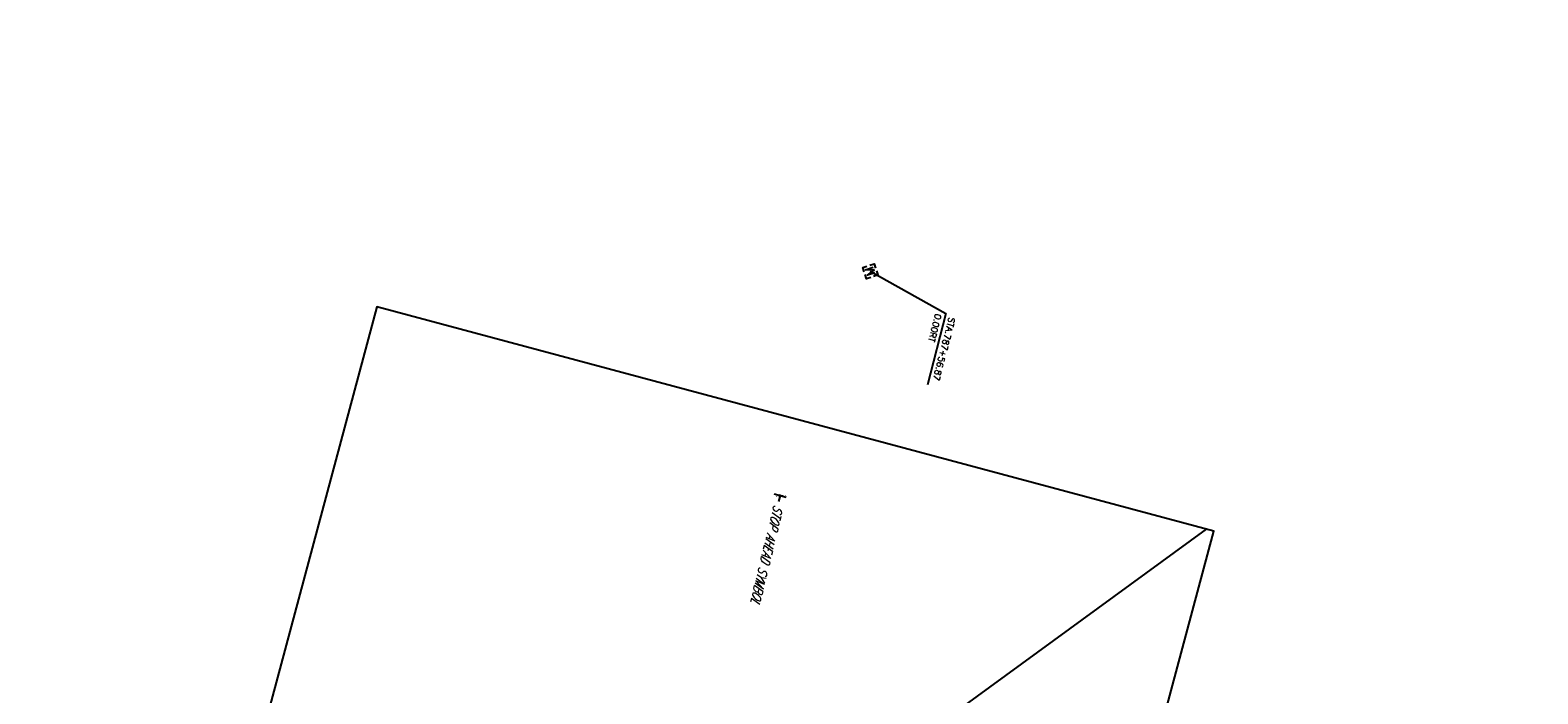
# Model space of a CAD drawing. Extents: x 0 to 213038, y 0 to 462006.
# Tile 70 of 107: x 168125 to 168507, y 437970 to 438139. Entities that reach past the tile are written whole.
import ezdxf
from ezdxf import colors
from ezdxf.entities.mleader import LeaderData, LeaderLine
from ezdxf.enums import TextEntityAlignment as Align
from ezdxf.math import Vec2, Vec3

# ---------------------------------------------------------------- set-up
doc = ezdxf.new("R2010")
doc.units = 0
doc.header["$LTSCALE"] = 20
doc.header["$MEASUREMENT"] = 0
doc.layers.get('0').update_dxf_attribs({"linetype": 'CONTINUOUS'})
for name, color, linetype in [('OFFSTA_LEAD', 7, 'CONTINUOUS'), ('OFFSTA_TEXT', 7, 'CONTINUOUS'), ('PNTDESC', 3, 'CONTINUOUS'), ('PNTELEV', 5, 'CONTINUOUS'), ('PNTNO', 7, 'CONTINUOUS'), ('PNTS_DTU-4-30-2025', 1, 'CONTINUOUS'), ('PV_X_TEXT', 2, 'CONTINUOUS'), ('SN_X_BLOCKS', 94, 'CONTINUOUS'), ('SN_X_TEXT', 2, 'CONTINUOUS'), ('SV_X_MON_BLOCKS_FOUNDMARK', 7, 'CONTINUOUS'), ('UT_X_WATER_RAW', 150, 'UT_X_RAW_WATER')]:
    doc.layers.add(name, color=color, linetype=linetype)
doc.layers.add('SC_SCRATCH-5', color=5, linetype='CONTINUOUS', plot=False)
doc.styles.add('HY-278-M1|ROMANS', font='ROMANS.SHX')
doc.styles.add('LINETYPE', font='romans.shx', dxfattribs={"width": 0.9})
doc.styles.add('PTXT', font='TXT')
doc.styles.add('romans', font='romans.shx', dxfattribs={"width": 0.75, "oblique": 22.5})
doc.linetypes.add('UT_X_RAW_WATER', pattern='A,0.25,-0.15,0.25,-0.15,0.25,-0.15,0.25,-0.15,0.25,["RW",LINETYPE,S=0.12,R=0,X=0.043,Y=-0.06],-0.35', length=2.2)
doc.dimstyles.new('20 Scale Prop', dxfattribs={"dimscale": 20, "dimtxt": 0.14, "dimasz": 0.12, "dimexe": 0.05, "dimexo": 0.05, "dimgap": 0.05, "dimtad": 1, "dimzin": 0, "dimdsep": 46, "dimtxsty": 'romans', "dimcen": 0, "dimdle": 0.1, "dimclrd": 1, "dimclre": 1, "dimclrt": 7, "dimaunit": 1, "dimadec": 4, "dimazin": 0, "dimtfac": 1, "dimtmove": 0, "dimatfit": 1, "dimfxl": 1, "dimtvp": 1, "dimtolj": 1, "dimtzin": 0, "dimarcsym": 0})

# ---------------------------------------------------------------- blocks, each defined once
blk = doc.blocks.new('SRVPNO1')
at = {"layer": 'PNTDESC', "style": 'PTXT'}
blk.add_attdef('DESC2', text='', height=1, dxfattribs=at).set_placement((0, -1.75), align=Align.CENTER)
at = {"layer": 'PNTELEV', "style": 'PTXT'}
blk.add_attdef('ELEV2', (1.5, -0.5), '', height=1, dxfattribs=at)
at = {"layer": 'PNTNO', "style": 'PTXT'}
blk.add_attdef('PT#', text='', height=1, dxfattribs=at).set_placement((0, 0.75), align=Align.CENTER)
blk = doc.blocks.new('SGN1P')
for p, q in [((0, 0), (-0.08, 0)), ((0, 0.08), (0, -0.08))]:
    blk.add_line(p, q)
blk = doc.blocks.new('MONBX')
at = {"flags": 128}
for points in [[(-0.075, 0.019), (-0.075, 0.075), (-0.019, 0.075)], [(-0.037, -0.05), (-0.037, 0.05), (0, -0.05), (0.037, 0.05), (0.037, -0.05)], [(0.018, 0.075), (0.075, 0.075), (0.075, 0.019)], [(-0.019, -0.075), (-0.075, -0.075), (-0.075, -0.019)], [(0.075, -0.019), (0.075, -0.075), (0.018, -0.075)]]:
    blk.add_lwpolyline(points, dxfattribs=at)

msp = doc.modelspace()

# ---------------------------------------------------------------- linework, layer by layer
at = {"layer": 'PNTS_DTU-4-30-2025'}
msp.add_point((168315.06, 438020.75, 1211.78), dxfattribs=at)
at = {"layer": 'SC_SCRATCH-5', "elevation": 1211.35}
msp.add_lwpolyline([(168337.18, 437683.26), (168425.15, 438011.68), (168212.64, 438068.6), (168124.67, 437740.18), (168337.18, 437683.26)], close=True, dxfattribs=at)
at = {"layer": 'UT_X_WATER_RAW', "ltscale": 0.8, "flags": 128}
msp.add_lwpolyline([(168423.14, 438012.22), (168290.72, 437915.55), (168211.9, 437882.95), (168156.61, 437859.41)], dxfattribs=at)

# ---------------------------------------------------------------- block references
at = {"layer": 'PNTS_DTU-4-30-2025', "xscale": 0.2, "yscale": 0.2, "zscale": 0.2}
msp.add_blockref('SRVPNO1', (168315.06, 438020.75, 1211.78), dxfattribs=at).add_auto_attribs({'PT#': 'V122', 'ELEV2': '1211.779', 'DESC2': 'SIGNPB-STOP AHEAD'})
at = {"layer": 'SN_X_BLOCKS', "xscale": 20, "yscale": 20, "zscale": 20, "rotation": 75.47320273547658}
msp.add_blockref('SGN1P', (168315.06, 438020.75, 1211.78), dxfattribs=at)
at = {"layer": 'SV_X_MON_BLOCKS_FOUNDMARK', "xscale": 20.00000000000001, "yscale": 20.00000000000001, "zscale": 20.00000000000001, "rotation": 108.8095530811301}
msp.add_blockref('MONBX', (168337.93, 438077.67, 3561.96), dxfattribs=at)

# ---------------------------------------------------------------- texts
at = {"layer": 'OFFSTA_TEXT', "style": 'HY-278-M1|ROMANS'}
for s, p in [('0.00RT', (168355.22, 438066.79)), ('STA.787+56.87', (168358.7, 438065.89))]:
    msp.add_text(s, height=1.6, rotation=255.5213, dxfattribs=at).set_placement(p, align=Align.MIDDLE_LEFT)
at = {"layer": 'SN_X_TEXT', "insert": (168315.84, 438017.91), "char_height": 2.4, "attachment_point": 1, "rotation": 256.4831, "style": 'romans'}
msp.add_mtext_dynamic_manual_height_columns('STOP AHEAD SYMBOL', width=29.1669, gutter_width=12, heights=[0], dxfattribs=at)

# ---------------------------------------------------------------- leaders
at = {"layer": 'OFFSTA_LEAD', "has_arrowhead": 0}
msp.add_leader([(168337.93, 438077.67), (168357.12, 438066.96), (168352.45, 438048.86)], dimstyle='20 Scale Prop', override={"dimscale": 20, "dimasz": 0.1}, dxfattribs=at)
at = {"layer": 'PV_X_TEXT'}
ml = msp.add_multileader_mtext('Standard', dxfattribs=at)
ml.set_content('GRAVEL DEPOSITS', color=256, style='romans')
ml.set_leader_properties(color=1, linetype='CONTINUOUS', lineweight=-1)
ml.build(insert=Vec2(0, 0))
ml.multileader.update_dxf_attribs({"text_right_attachment_type": 3, "dogleg_length": 0.1, "arrow_head_size": 2.4, "scale": 20})
ctx = ml.context
ctx.base_point, ctx.scale, ctx.char_height, ctx.arrow_head_size, ctx.landing_gap_size, ctx.plane_origin, ctx.plane_x_axis, ctx.plane_y_axis = Vec3(168323.28, 437911.06), 20, 2.4, 2.4, 0.6, Vec3(168323.24, 437875.01), Vec3(-0.258718, -0.965953), Vec3(0.965953, -0.258718)
ctx.right_attachment, ctx.text_align_type = 3, 2
notes = []
notes.append((ctx, [(0, (1, 1, 0), (168316.19, 437884.6), (0.258718, 0.965953), 2, [(0, [(168304.41, 437876.55)], 0, [])])]))
ctx.mtext.insert, ctx.mtext.text_direction, ctx.mtext.rotation, ctx.mtext.width, ctx.mtext.alignment, ctx.mtext.flow_direction = Vec3(168318.02, 437886.8), Vec3(-0.258718, -0.965953), 4.450694, 36.5924, 3, 5
ml = msp.add_multileader_mtext('Standard', dxfattribs=at)
ml.set_content('GRAVEL DEPOSITS', color=256, style='romans')
ml.set_leader_properties(color=1, linetype='CONTINUOUS', lineweight=-1)
ml.build(insert=Vec2(0, 0))
ml.multileader.update_dxf_attribs({"text_right_attachment_type": 3, "dogleg_length": 0.1, "arrow_head_size": 2.4, "scale": 20})
ctx = ml.context
ctx.base_point, ctx.scale, ctx.char_height, ctx.arrow_head_size, ctx.landing_gap_size, ctx.plane_origin, ctx.plane_x_axis, ctx.plane_y_axis = Vec3(168262.4, 437899.56, 1212.42), 20, 2.4, 2.4, 0.6, Vec3(168256.24, 437871.3, 1212.42), Vec3(-0.2477, -0.968837), Vec3(0.968837, -0.2477)
ctx.right_attachment, ctx.text_align_type = 3, 2
notes.append((ctx, [(0, (1, 1, 0), (168255.62, 437873.02, 1212.42), (0.2477, 0.968837), 2, [(0, [(168274.83, 437872.8, 1212.42)], 0, [])])]))
ctx.mtext.insert, ctx.mtext.text_direction, ctx.mtext.rotation, ctx.mtext.width, ctx.mtext.alignment, ctx.mtext.flow_direction = Vec3(168257.43, 437875.24, 1212.42), Vec3(-0.2477, -0.968837), 4.462084, 24.8286, 3, 5
for ctx, leaders in notes:
    for number, flags, end, landing, length, lines in leaders:
        leader = LeaderData()
        leader.index, (leader.has_last_leader_line, leader.has_dogleg_vector, leader.attachment_direction) = number, flags
        leader.last_leader_point, leader.dogleg_vector, leader.dogleg_length = Vec3(end), Vec3(landing), length
        for number, points, colour, breaks in lines:
            line = LeaderLine()
            line.index, line.vertices, line.color, line.breaks = number, Vec3.list(points), colors.encode_raw_color(colour), breaks
            leader.lines.append(line)
        ctx.leaders.append(leader)

doc.saveas('drawing.dxf')
